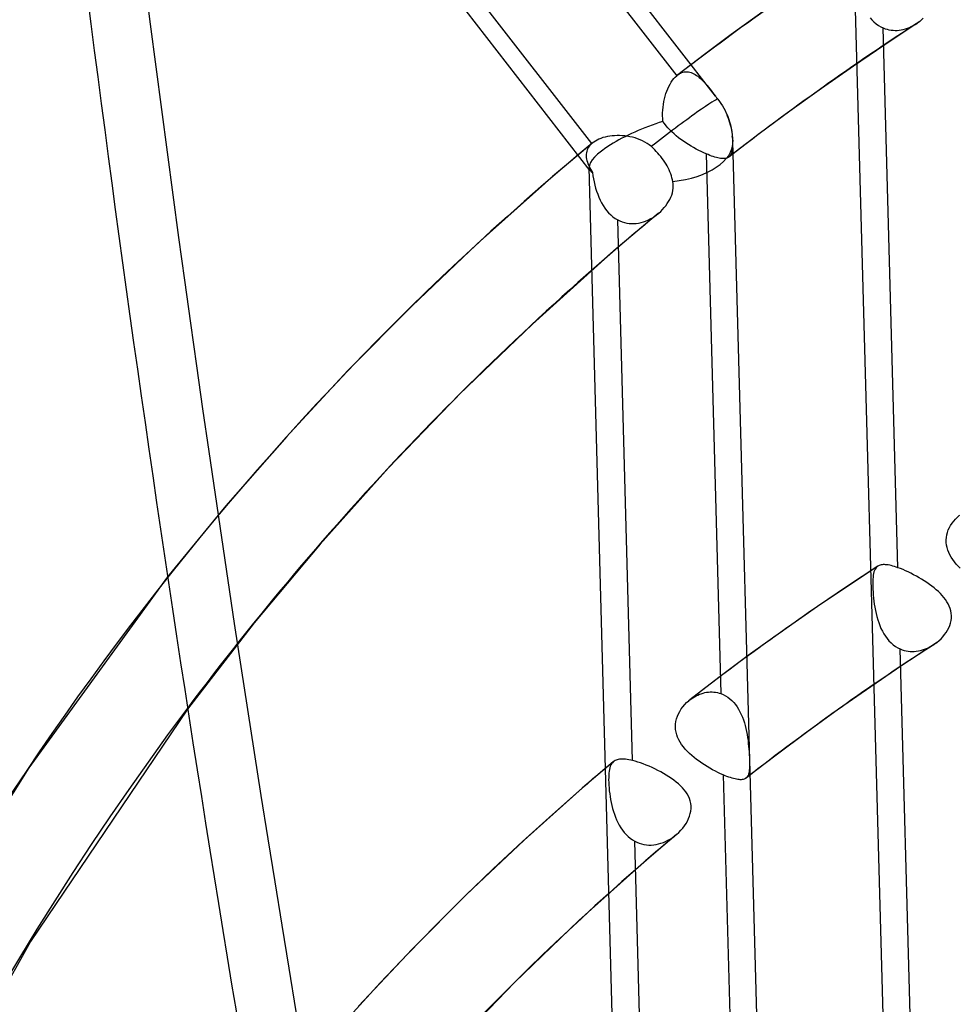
# Model space of a CAD drawing. Header units: millimetres. Extents: x -192 to 186, y -241 to 236.
# Tile 63 of 87: x -40 to -26, y 67 to 83. Entities that reach past the tile are written whole.
import ezdxf

# ---------------------------------------------------------------- set-up
doc = ezdxf.new("R2010")
doc.units = ezdxf.units.MM
doc.layers.add('MAIN-1', color=7, linetype='Continuous')
doc.layers.add('MAIN-2', color=7, linetype='Continuous')

msp = doc.modelspace()

# ---------------------------------------------------------------- linework, layer by layer
at = {"layer": 'MAIN-1'}
for p, q in [((-38.16, 74.227), (-40.355, 71.206)), ((-37.842, 72.135), (-40.327, 68.456)), ((-40.355, 71.206), (-42.311, 68.093)), ((-40.327, 68.456), (-41.944, 65.58))]:
    msp.add_line(p, q, dxfattribs=at)
for centre, major_axis, ratio, start_param, end_param in [((-0.5, -0.433), (106.054, -122.46), 0.75, 0.713724, 3.466968), ((-40.5, -35.074), (-100.489, 116.035), 0.75, -3.141592, -0.857072), ((22.097, 55.601), (34.463, -154.81), 0.352244, -1.919708, -1.568352), ((-40.5, -35.074), (99.835, -115.279), 0.75, 0, 2.284521), ((21.428, 18.557), (60.4, -69.744), 0.75, -3.123233, -2.427868), ((21.428, 18.557), (52.613, -60.752), 0.75, -2.979618, -2.427868)]:
    msp.add_ellipse(centre, major_axis=major_axis, ratio=ratio, start_param=start_param, end_param=end_param, dxfattribs=at)
at = {"layer": 'MAIN-2'}
for p, q in [((-29.489, 81.837), (-36.65, 91.065)), ((-36.454, 90.347), (-30.102, 82.161)), ((-31.47, 80.657), (-38.419, 89.612)), ((-31.444, 81.089), (-37.803, 89.284)), ((-26.488, 54.561), (-27.286, 83.7)), ((-28.695, 83.201), (-29.238, 82.811)), ((-27.042, 83.079), (-27.012, 83.045)), ((-26.229, 83.045), (-26.202, 83.07)), ((-27.012, 83.045), (-26.981, 83.013)), ((-26.981, 83.013), (-26.947, 82.984)), ((-26.947, 82.984), (-26.911, 82.958)), ((-26.911, 82.958), (-26.874, 82.935)), ((-26.874, 82.935), (-26.835, 82.916)), ((-26.601, 74.373), (-26.835, 82.916)), ((-26.835, 82.916), (-26.805, 82.904)), ((-26.311, 82.983), (-26.811, 82.651)), ((-26.452, 82.912), (-26.421, 82.924)), ((-26.421, 82.924), (-26.39, 82.938)), ((-26.39, 82.938), (-26.36, 82.953)), ((-26.36, 82.953), (-26.331, 82.97)), ((-26.331, 82.97), (-26.302, 82.988)), ((-26.302, 82.988), (-26.294, 82.994)), ((-26.294, 82.994), (-26.287, 82.999)), ((-26.287, 82.999), (-26.279, 83.004)), ((-26.279, 83.004), (-26.272, 83.01)), ((-26.272, 83.01), (-26.264, 83.016)), ((-26.264, 83.016), (-26.257, 83.021)), ((-26.257, 83.021), (-26.229, 83.045)), ((-29.238, 82.811), (-29.664, 82.494)), ((-26.805, 82.904), (-26.774, 82.895)), ((-26.774, 82.895), (-26.743, 82.887)), ((-26.743, 82.887), (-26.711, 82.882)), ((-26.711, 82.882), (-26.678, 82.879)), ((-26.678, 82.879), (-26.646, 82.877)), ((-26.646, 82.877), (-26.613, 82.878)), ((-26.613, 82.878), (-26.581, 82.881)), ((-26.581, 82.881), (-26.548, 82.886)), ((-26.548, 82.886), (-26.516, 82.893)), ((-26.516, 82.893), (-26.484, 82.901)), ((-26.484, 82.901), (-26.452, 82.912)), ((-26.811, 82.651), (-27.307, 82.313)), ((-29.664, 82.494), (-30.087, 82.173)), ((-27.307, 82.313), (-27.81, 81.96)), ((-30.147, 82.115), (-30.125, 82.139)), ((-30.125, 82.139), (-30.102, 82.161)), ((-30.102, 82.161), (-30.099, 82.163)), ((-30.099, 82.163), (-30.097, 82.165)), ((-30.097, 82.165), (-30.094, 82.167)), ((-30.094, 82.167), (-30.092, 82.169)), ((-30.092, 82.169), (-30.089, 82.171)), ((-30.089, 82.171), (-30.087, 82.173)), ((-30.087, 82.173), (-30.066, 82.188)), ((-30.066, 82.188), (-30.045, 82.2)), ((-30.045, 82.2), (-30.024, 82.209)), ((-30.024, 82.209), (-30.003, 82.217)), ((-30.003, 82.217), (-29.982, 82.221)), ((-29.982, 82.221), (-29.96, 82.224)), ((-29.96, 82.224), (-29.939, 82.224)), ((-29.939, 82.224), (-29.917, 82.222)), ((-29.917, 82.222), (-29.896, 82.218)), ((-29.896, 82.218), (-29.874, 82.211)), ((-29.874, 82.211), (-29.853, 82.203)), ((-29.853, 82.203), (-29.832, 82.192)), ((-29.832, 82.192), (-29.81, 82.18)), ((-29.81, 82.18), (-29.789, 82.166)), ((-29.789, 82.166), (-29.768, 82.151)), ((-29.768, 82.151), (-29.747, 82.133)), ((-30.242, 81.954), (-30.226, 81.991)), ((-30.226, 81.991), (-30.208, 82.025)), ((-30.208, 82.025), (-30.188, 82.058)), ((-30.188, 82.058), (-30.168, 82.088)), ((-30.168, 82.088), (-30.147, 82.115)), ((-29.747, 82.133), (-29.727, 82.115)), ((-29.727, 82.115), (-29.706, 82.095)), ((-29.706, 82.095), (-29.685, 82.074)), ((-29.685, 82.074), (-29.664, 82.052)), ((-29.664, 82.052), (-29.644, 82.028)), ((-29.644, 82.028), (-29.623, 82.004)), ((-29.623, 82.004), (-29.601, 81.978)), ((-30.295, 81.793), (-30.284, 81.836)), ((-30.284, 81.836), (-30.272, 81.877)), ((-30.272, 81.877), (-30.258, 81.916)), ((-30.258, 81.916), (-30.242, 81.954)), ((-29.601, 81.978), (-29.58, 81.952)), ((-29.58, 81.952), (-29.558, 81.924)), ((-29.558, 81.924), (-29.536, 81.896)), ((-29.536, 81.896), (-29.513, 81.867)), ((-29.513, 81.867), (-29.49, 81.838)), ((-29.49, 81.838), (-29.484, 81.829)), ((-29.484, 81.829), (-29.477, 81.821)), ((-27.81, 81.96), (-28.311, 81.599)), ((-30.318, 81.662), (-30.312, 81.706)), ((-30.312, 81.706), (-30.305, 81.75)), ((-30.305, 81.75), (-30.295, 81.793)), ((-29.477, 81.821), (-29.471, 81.813)), ((-29.471, 81.813), (-29.464, 81.804)), ((-29.464, 81.804), (-29.458, 81.796)), ((-29.458, 81.796), (-29.452, 81.788)), ((-29.452, 81.788), (-29.427, 81.755)), ((-29.427, 81.755), (-29.403, 81.721)), ((-29.403, 81.721), (-29.38, 81.685)), ((-29.38, 81.685), (-29.358, 81.647)), ((-30.325, 81.572), (-30.323, 81.617)), ((-30.325, 81.527), (-30.325, 81.572)), ((-30.323, 81.483), (-30.325, 81.527)), ((-30.323, 81.617), (-30.318, 81.662)), ((-29.358, 81.647), (-29.337, 81.608)), ((-29.337, 81.608), (-29.318, 81.569)), ((-29.318, 81.569), (-29.301, 81.531)), ((-29.301, 81.531), (-29.288, 81.498)), ((-28.311, 81.599), (-28.797, 81.239)), ((-30.32, 81.438), (-30.323, 81.483)), ((-30.296, 81.403), (-30.32, 81.438)), ((-30.27, 81.368), (-30.296, 81.403)), ((-30.242, 81.334), (-30.27, 81.368)), ((-29.288, 81.498), (-29.276, 81.465)), ((-29.276, 81.465), (-29.265, 81.432)), ((-29.265, 81.432), (-29.255, 81.397)), ((-29.255, 81.397), (-29.246, 81.362)), ((-29.246, 81.362), (-29.238, 81.327)), ((-31.162, 81.203), (-31.199, 81.197)), ((-31.124, 81.208), (-31.162, 81.203)), ((-31.085, 81.211), (-31.124, 81.208)), ((-31.046, 81.213), (-31.085, 81.211)), ((-31.006, 81.213), (-31.046, 81.213)), ((-30.966, 81.211), (-31.006, 81.213)), ((-30.925, 81.208), (-30.966, 81.211)), ((-30.884, 81.202), (-30.925, 81.208)), ((-30.843, 81.195), (-30.884, 81.202)), ((-30.212, 81.302), (-30.242, 81.334)), ((-30.179, 81.27), (-30.212, 81.302)), ((-30.145, 81.239), (-30.179, 81.27)), ((-30.11, 81.209), (-30.145, 81.239)), ((-30.073, 81.179), (-30.11, 81.209)), ((-28.797, 81.239), (-29.278, 80.871)), ((-29.238, 81.327), (-29.233, 81.293)), ((-29.233, 81.293), (-29.228, 81.26)), ((-29.228, 81.26), (-29.225, 81.228)), ((-29.225, 81.228), (-29.223, 81.197)), ((-31.439, 81.093), (-31.565, 80.988)), ((-31.481, 81.051), (-31.496, 81.03)), ((-31.464, 81.07), (-31.481, 81.051)), ((-31.444, 81.089), (-31.464, 81.07)), ((-31.443, 81.09), (-31.444, 81.089)), ((-31.442, 81.09), (-31.443, 81.09)), ((-31.441, 81.091), (-31.442, 81.09)), ((-31.44, 81.092), (-31.441, 81.091)), ((-31.439, 81.093), (-31.44, 81.092)), ((-31.438, 81.094), (-31.439, 81.093)), ((-31.415, 81.111), (-31.438, 81.094)), ((-31.39, 81.127), (-31.415, 81.111)), ((-31.363, 81.143), (-31.39, 81.127)), ((-31.333, 81.156), (-31.363, 81.143)), ((-31.302, 81.169), (-31.333, 81.156)), ((-31.269, 81.18), (-31.302, 81.169)), ((-31.235, 81.189), (-31.269, 81.18)), ((-31.199, 81.197), (-31.235, 81.189)), ((-30.803, 81.186), (-30.843, 81.195)), ((-30.762, 81.175), (-30.803, 81.186)), ((-30.722, 81.162), (-30.762, 81.175)), ((-30.683, 81.147), (-30.722, 81.162)), ((-30.645, 81.13), (-30.683, 81.147)), ((-30.608, 81.11), (-30.645, 81.13)), ((-30.572, 81.089), (-30.608, 81.11)), ((-30.537, 81.065), (-30.572, 81.089)), ((-30.504, 81.038), (-30.537, 81.065)), ((-30.035, 81.151), (-30.073, 81.179)), ((-29.996, 81.123), (-30.035, 81.151)), ((-29.957, 81.097), (-29.996, 81.123)), ((-29.916, 81.071), (-29.957, 81.097)), ((-29.876, 81.046), (-29.916, 81.071)), ((-29.835, 81.022), (-29.876, 81.046)), ((-29.223, 81.046), (-29.224, 81.021)), ((-29.223, 81.197), (-29.222, 81.163)), ((-29.222, 81.072), (-29.223, 81.046)), ((-29.222, 81.163), (-29.222, 81.131)), ((-29.222, 81.131), (-29.222, 81.101)), ((-29.222, 81.101), (-29.222, 81.072)), ((-28.413, 51.979), (-29.212, 81.118)), ((-31.565, 80.988), (-31.691, 80.883)), ((-31.534, 80.917), (-31.535, 80.892)), ((-31.535, 80.892), (-31.533, 80.868)), ((-31.531, 80.941), (-31.534, 80.917)), ((-31.526, 80.964), (-31.531, 80.941)), ((-31.518, 80.987), (-31.526, 80.964)), ((-31.508, 81.009), (-31.518, 80.987)), ((-31.496, 81.03), (-31.508, 81.009)), ((-30.477, 81.013), (-30.504, 81.038)), ((-30.45, 80.988), (-30.477, 81.013)), ((-30.425, 80.963), (-30.45, 80.988)), ((-30.401, 80.937), (-30.425, 80.963)), ((-30.378, 80.91), (-30.401, 80.937)), ((-30.354, 80.881), (-30.378, 80.91)), ((-29.794, 81), (-29.835, 81.022)), ((-29.754, 80.979), (-29.794, 81)), ((-29.714, 80.959), (-29.754, 80.979)), ((-29.674, 80.94), (-29.714, 80.959)), ((-29.636, 80.923), (-29.674, 80.94)), ((-29.636, 80.923), (-29.402, 72.38)), ((-29.607, 80.911), (-29.636, 80.923)), ((-29.578, 80.9), (-29.607, 80.911)), ((-29.55, 80.889), (-29.578, 80.9)), ((-29.523, 80.88), (-29.55, 80.889)), ((-29.254, 80.899), (-29.261, 80.888)), ((-29.247, 80.911), (-29.254, 80.899)), ((-29.241, 80.925), (-29.247, 80.911)), ((-29.236, 80.941), (-29.241, 80.925)), ((-29.232, 80.959), (-29.236, 80.941)), ((-29.229, 80.978), (-29.232, 80.959)), ((-29.226, 80.999), (-29.229, 80.978)), ((-29.224, 81.021), (-29.226, 80.999)), ((-31.816, 80.777), (-31.941, 80.67)), ((-31.691, 80.883), (-31.816, 80.777)), ((-31.533, 80.868), (-31.53, 80.842)), ((-31.53, 80.842), (-31.524, 80.816)), ((-31.524, 80.816), (-31.516, 80.79)), ((-31.516, 80.79), (-31.507, 80.764)), ((-31.507, 80.764), (-31.495, 80.737)), ((-31.495, 80.737), (-31.482, 80.71)), ((-30.332, 80.852), (-30.354, 80.881)), ((-30.31, 80.822), (-30.332, 80.852)), ((-30.29, 80.791), (-30.31, 80.822)), ((-30.271, 80.761), (-30.29, 80.791)), ((-30.255, 80.732), (-30.271, 80.761)), ((-29.498, 80.872), (-29.523, 80.88)), ((-29.473, 80.865), (-29.498, 80.872)), ((-29.45, 80.859), (-29.473, 80.865)), ((-29.428, 80.855), (-29.45, 80.859)), ((-29.407, 80.851), (-29.428, 80.855)), ((-29.387, 80.849), (-29.407, 80.851)), ((-29.369, 80.848), (-29.387, 80.849)), ((-29.352, 80.848), (-29.369, 80.848)), ((-29.336, 80.849), (-29.352, 80.848)), ((-29.322, 80.852), (-29.336, 80.849)), ((-29.309, 80.855), (-29.322, 80.852)), ((-29.297, 80.86), (-29.309, 80.855)), ((-29.286, 80.866), (-29.297, 80.86)), ((-29.276, 80.873), (-29.286, 80.866)), ((-29.275, 80.874), (-29.276, 80.873)), ((-29.274, 80.874), (-29.275, 80.874)), ((-29.273, 80.875), (-29.274, 80.874)), ((-29.272, 80.876), (-29.273, 80.875)), ((-29.271, 80.877), (-29.272, 80.876)), ((-29.27, 80.878), (-29.271, 80.877)), ((-29.261, 80.888), (-29.27, 80.878)), ((-31.941, 80.67), (-32.066, 80.563)), ((-30.69, 51.572), (-31.489, 80.71)), ((-31.482, 80.71), (-31.468, 80.683)), ((-31.468, 80.683), (-31.452, 80.655)), ((-31.452, 80.655), (-31.435, 80.627)), ((-31.435, 80.627), (-31.428, 80.578)), ((-31.428, 80.578), (-31.419, 80.528)), ((-30.239, 80.702), (-30.255, 80.732)), ((-30.224, 80.672), (-30.239, 80.702)), ((-30.211, 80.641), (-30.224, 80.672)), ((-30.198, 80.609), (-30.211, 80.641)), ((-30.187, 80.578), (-30.198, 80.609)), ((-30.178, 80.546), (-30.187, 80.578)), ((-32.19, 80.457), (-33.258, 79.502)), ((-32.066, 80.563), (-32.19, 80.456)), ((-31.419, 80.528), (-31.409, 80.479)), ((-31.409, 80.479), (-31.398, 80.429)), ((-31.398, 80.429), (-31.385, 80.38)), ((-30.17, 80.515), (-30.178, 80.546)), ((-30.163, 80.486), (-30.17, 80.515)), ((-30.158, 80.451), (-30.163, 80.486)), ((-30.157, 80.415), (-30.158, 80.451)), ((-31.385, 80.38), (-31.37, 80.331)), ((-31.37, 80.331), (-31.353, 80.283)), ((-31.353, 80.283), (-31.335, 80.237)), ((-30.195, 80.237), (-30.182, 80.272)), ((-30.182, 80.272), (-30.171, 80.307)), ((-30.171, 80.307), (-30.163, 80.343)), ((-30.163, 80.343), (-30.158, 80.379)), ((-30.158, 80.379), (-30.157, 80.415)), ((-31.335, 80.237), (-31.314, 80.191)), ((-31.314, 80.191), (-31.292, 80.147)), ((-31.292, 80.147), (-31.267, 80.105)), ((-30.274, 80.103), (-30.251, 80.136)), ((-30.251, 80.136), (-30.23, 80.169)), ((-30.23, 80.169), (-30.211, 80.203)), ((-30.211, 80.203), (-30.195, 80.237)), ((-31.267, 80.105), (-31.24, 80.064)), ((-31.24, 80.064), (-31.211, 80.026)), ((-31.211, 80.026), (-31.18, 79.99)), ((-31.18, 79.99), (-31.147, 79.958)), ((-31.147, 79.958), (-31.112, 79.928)), ((-30.394, 79.979), (-30.528, 79.867)), ((-30.455, 79.933), (-30.423, 79.956)), ((-30.423, 79.956), (-30.392, 79.98)), ((-30.392, 79.98), (-30.391, 79.981)), ((-30.391, 79.981), (-30.39, 79.982)), ((-30.39, 79.982), (-30.388, 79.983)), ((-30.388, 79.983), (-30.387, 79.984)), ((-30.387, 79.984), (-30.386, 79.985)), ((-30.386, 79.985), (-30.385, 79.986)), ((-30.385, 79.986), (-30.355, 80.013)), ((-30.355, 80.013), (-30.326, 80.042)), ((-30.326, 80.042), (-30.299, 80.072)), ((-30.299, 80.072), (-30.274, 80.103)), ((-31.112, 79.928), (-31.075, 79.901)), ((-31.075, 79.901), (-31.036, 79.878)), ((-30.801, 71.319), (-31.036, 79.878)), ((-31.036, 79.878), (-31.001, 79.862)), ((-31.001, 79.862), (-30.966, 79.848)), ((-30.966, 79.848), (-30.93, 79.837)), ((-30.93, 79.837), (-30.894, 79.828)), ((-30.894, 79.828), (-30.856, 79.823)), ((-30.856, 79.823), (-30.818, 79.82)), ((-30.818, 79.82), (-30.78, 79.821)), ((-30.78, 79.821), (-30.742, 79.823)), ((-30.742, 79.823), (-30.705, 79.829)), ((-30.705, 79.829), (-30.667, 79.837)), ((-30.667, 79.837), (-30.63, 79.848)), ((-30.528, 79.867), (-30.661, 79.756)), ((-30.63, 79.848), (-30.594, 79.86)), ((-30.594, 79.86), (-30.558, 79.876)), ((-30.558, 79.876), (-30.523, 79.893)), ((-30.523, 79.893), (-30.488, 79.912)), ((-30.488, 79.912), (-30.455, 79.933)), ((-30.795, 79.643), (-30.927, 79.531)), ((-30.661, 79.756), (-30.795, 79.643)), ((-33.258, 79.502), (-34.296, 78.514)), ((-30.927, 79.531), (-31.059, 79.418)), ((-31.059, 79.418), (-31.191, 79.304)), ((-31.192, 79.303), (-32.387, 78.23)), ((-34.296, 78.514), (-35.305, 77.494)), ((-32.387, 78.23), (-33.544, 77.113)), ((-35.305, 77.494), (-36.285, 76.441)), ((-33.544, 77.113), (-34.662, 75.954)), ((-36.285, 76.441), (-37.237, 75.351)), ((-34.662, 75.954), (-35.745, 74.748)), ((-37.237, 75.351), (-38.16, 74.227)), ((-25.719, 75.11), (-25.691, 75.141)), ((-25.691, 75.141), (-25.662, 75.17)), ((-25.662, 75.17), (-25.63, 75.197)), ((-25.63, 75.197), (-25.62, 75.204)), ((-25.818, 74.932), (-25.804, 74.97)), ((-25.804, 74.97), (-25.787, 75.008)), ((-25.787, 75.008), (-25.767, 75.043)), ((-25.767, 75.043), (-25.744, 75.078)), ((-25.744, 75.078), (-25.719, 75.11)), ((-25.837, 74.813), (-25.834, 74.853)), ((-25.836, 74.772), (-25.837, 74.813)), ((-25.834, 74.853), (-25.828, 74.893)), ((-25.828, 74.893), (-25.818, 74.932)), ((-35.745, 74.748), (-36.789, 73.498)), ((-25.832, 74.732), (-25.836, 74.772)), ((-25.823, 74.692), (-25.832, 74.732)), ((-25.811, 74.653), (-25.823, 74.692)), ((-25.796, 74.614), (-25.811, 74.653)), ((-25.778, 74.576), (-25.796, 74.614)), ((-25.757, 74.538), (-25.778, 74.576)), ((-25.733, 74.502), (-25.757, 74.538)), ((-25.707, 74.466), (-25.733, 74.502)), ((-26.92, 74.398), (-27.4, 74.082)), ((-26.964, 74.348), (-26.973, 74.328)), ((-26.953, 74.366), (-26.964, 74.348)), ((-26.941, 74.381), (-26.953, 74.366)), ((-26.938, 74.384), (-26.941, 74.381)), ((-26.935, 74.386), (-26.938, 74.384)), ((-26.932, 74.389), (-26.935, 74.386)), ((-26.929, 74.392), (-26.932, 74.389)), ((-26.925, 74.394), (-26.929, 74.392)), ((-26.922, 74.397), (-26.925, 74.394)), ((-26.91, 74.404), (-26.922, 74.397)), ((-26.897, 74.41), (-26.91, 74.404)), ((-26.883, 74.415), (-26.897, 74.41)), ((-26.868, 74.418), (-26.883, 74.415)), ((-26.852, 74.421), (-26.868, 74.418)), ((-26.835, 74.422), (-26.852, 74.421)), ((-26.816, 74.422), (-26.835, 74.422)), ((-26.797, 74.421), (-26.816, 74.422)), ((-26.776, 74.419), (-26.797, 74.421)), ((-26.754, 74.416), (-26.776, 74.419)), ((-26.731, 74.411), (-26.754, 74.416)), ((-26.707, 74.406), (-26.731, 74.411)), ((-26.682, 74.399), (-26.707, 74.406)), ((-26.656, 74.392), (-26.682, 74.399)), ((-26.628, 74.383), (-26.656, 74.392)), ((-26.601, 74.373), (-26.628, 74.383)), ((-26.562, 74.359), (-26.601, 74.373)), ((-26.521, 74.342), (-26.562, 74.359)), ((-26.48, 74.324), (-26.521, 74.342)), ((-25.678, 74.431), (-25.707, 74.466)), ((-25.648, 74.396), (-25.678, 74.431)), ((-25.616, 74.363), (-25.648, 74.396)), ((-26.997, 74.19), (-26.999, 74.154)), ((-26.995, 74.223), (-26.997, 74.19)), ((-26.991, 74.253), (-26.995, 74.223)), ((-26.987, 74.281), (-26.991, 74.253)), ((-26.981, 74.306), (-26.987, 74.281)), ((-26.973, 74.328), (-26.981, 74.306)), ((-26.438, 74.305), (-26.48, 74.324)), ((-26.395, 74.284), (-26.438, 74.305)), ((-26.353, 74.262), (-26.395, 74.284)), ((-26.31, 74.239), (-26.353, 74.262)), ((-26.268, 74.215), (-26.31, 74.239)), ((-26.226, 74.189), (-26.268, 74.215)), ((-26.184, 74.163), (-26.226, 74.189)), ((-27.4, 74.082), (-27.876, 73.76)), ((-26.999, 74.154), (-26.999, 74.116)), ((-26.999, 74.116), (-26.998, 74.075)), ((-26.998, 74.075), (-26.997, 74.032)), ((-26.997, 74.032), (-26.995, 73.987)), ((-26.143, 74.137), (-26.184, 74.163)), ((-26.104, 74.109), (-26.143, 74.137)), ((-26.066, 74.081), (-26.104, 74.109)), ((-26.03, 74.053), (-26.066, 74.081)), ((-25.995, 74.023), (-26.03, 74.053)), ((-26.995, 73.987), (-26.991, 73.941)), ((-26.991, 73.941), (-26.987, 73.893)), ((-26.987, 73.893), (-26.982, 73.844)), ((-25.962, 73.994), (-25.995, 74.023)), ((-25.93, 73.964), (-25.962, 73.994)), ((-25.901, 73.933), (-25.93, 73.964)), ((-25.873, 73.901), (-25.901, 73.933)), ((-25.848, 73.868), (-25.873, 73.901)), ((-27.876, 73.76), (-28.425, 73.375)), ((-26.982, 73.844), (-26.975, 73.795)), ((-26.975, 73.795), (-26.967, 73.746)), ((-26.967, 73.746), (-26.958, 73.696)), ((-25.825, 73.835), (-25.848, 73.868)), ((-25.805, 73.8), (-25.825, 73.835)), ((-25.788, 73.764), (-25.805, 73.8)), ((-25.774, 73.728), (-25.788, 73.764)), ((-25.763, 73.691), (-25.774, 73.728)), ((-26.958, 73.696), (-26.948, 73.647)), ((-26.948, 73.647), (-26.936, 73.598)), ((-26.936, 73.598), (-26.922, 73.55)), ((-25.757, 73.652), (-25.763, 73.691)), ((-25.76, 73.535), (-25.755, 73.574)), ((-25.754, 73.613), (-25.757, 73.652)), ((-25.755, 73.574), (-25.754, 73.613)), ((-36.789, 73.498), (-37.842, 72.135)), ((-26.922, 73.55), (-26.906, 73.503)), ((-26.906, 73.503), (-26.889, 73.457)), ((-26.889, 73.457), (-26.87, 73.412)), ((-26.87, 73.412), (-26.848, 73.368)), ((-25.816, 73.384), (-25.797, 73.421)), ((-25.797, 73.421), (-25.781, 73.459)), ((-25.781, 73.459), (-25.769, 73.497)), ((-25.769, 73.497), (-25.76, 73.535)), ((-28.425, 73.375), (-28.97, 72.981)), ((-26.848, 73.368), (-26.825, 73.327)), ((-26.825, 73.327), (-26.8, 73.287)), ((-26.8, 73.287), (-26.772, 73.25)), ((-25.919, 73.249), (-25.889, 73.281)), ((-25.889, 73.281), (-25.862, 73.314)), ((-25.862, 73.314), (-25.838, 73.349)), ((-25.838, 73.349), (-25.816, 73.384)), ((-26.772, 73.25), (-26.743, 73.215)), ((-26.743, 73.215), (-26.711, 73.183)), ((-26.711, 73.183), (-26.677, 73.154)), ((-26.677, 73.154), (-26.642, 73.128)), ((-26.642, 73.128), (-26.604, 73.106)), ((-26.604, 73.106), (-26.565, 73.087)), ((-26.04, 73.151), (-26.539, 72.824)), ((-26.15, 73.093), (-26.119, 73.107)), ((-26.119, 73.107), (-26.089, 73.122)), ((-26.089, 73.122), (-26.059, 73.139)), ((-26.059, 73.139), (-26.031, 73.157)), ((-26.031, 73.157), (-26.023, 73.163)), ((-26.023, 73.163), (-26.015, 73.168)), ((-26.015, 73.168), (-26.007, 73.174)), ((-26.007, 73.174), (-25.999, 73.179)), ((-25.999, 73.179), (-25.992, 73.185)), ((-25.992, 73.185), (-25.984, 73.191)), ((-25.984, 73.191), (-25.951, 73.219)), ((-25.951, 73.219), (-25.919, 73.249)), ((-28.97, 72.981), (-29.435, 72.635)), ((-26.331, 64.543), (-26.565, 73.087)), ((-26.565, 73.087), (-26.535, 73.075)), ((-26.535, 73.075), (-26.504, 73.065)), ((-26.504, 73.065), (-26.473, 73.057)), ((-26.473, 73.057), (-26.441, 73.052)), ((-26.441, 73.052), (-26.408, 73.048)), ((-26.408, 73.048), (-26.376, 73.047)), ((-26.376, 73.047), (-26.343, 73.048)), ((-26.343, 73.048), (-26.311, 73.051)), ((-26.311, 73.051), (-26.278, 73.055)), ((-26.278, 73.055), (-26.246, 73.062)), ((-26.246, 73.062), (-26.213, 73.071)), ((-26.213, 73.071), (-26.182, 73.081)), ((-26.182, 73.081), (-26.15, 73.093)), ((-26.539, 72.824), (-27.032, 72.489)), ((-29.435, 72.635), (-29.894, 72.282)), ((-27.032, 72.489), (-27.541, 72.133)), ((-29.848, 72.315), (-29.823, 72.33)), ((-29.823, 72.33), (-29.796, 72.345)), ((-29.796, 72.345), (-29.769, 72.358)), ((-29.769, 72.358), (-29.742, 72.369)), ((-29.742, 72.369), (-29.714, 72.379)), ((-29.714, 72.379), (-29.686, 72.388)), ((-29.686, 72.388), (-29.658, 72.395)), ((-29.658, 72.395), (-29.629, 72.401)), ((-29.629, 72.401), (-29.6, 72.404)), ((-29.6, 72.404), (-29.572, 72.406)), ((-29.572, 72.406), (-29.543, 72.406)), ((-29.543, 72.406), (-29.514, 72.405)), ((-29.514, 72.405), (-29.486, 72.401)), ((-29.486, 72.401), (-29.457, 72.396)), ((-29.457, 72.396), (-29.43, 72.389)), ((-29.43, 72.389), (-29.402, 72.38)), ((-29.402, 72.38), (-29.365, 72.365)), ((-29.365, 72.365), (-29.328, 72.346)), ((-29.328, 72.346), (-29.294, 72.324)), ((-29.294, 72.324), (-29.26, 72.298)), ((-30.031, 72.137), (-30.005, 72.172)), ((-30.005, 72.172), (-29.976, 72.206)), ((-29.976, 72.206), (-29.946, 72.237)), ((-29.946, 72.237), (-29.913, 72.267)), ((-29.913, 72.267), (-29.91, 72.269)), ((-29.91, 72.269), (-29.908, 72.271)), ((-29.908, 72.271), (-29.905, 72.273)), ((-29.905, 72.273), (-29.902, 72.275)), ((-29.902, 72.275), (-29.9, 72.277)), ((-29.9, 72.277), (-29.897, 72.28)), ((-29.897, 72.28), (-29.873, 72.298)), ((-29.873, 72.298), (-29.848, 72.315)), ((-29.26, 72.298), (-29.229, 72.27)), ((-29.229, 72.27), (-29.199, 72.239)), ((-29.199, 72.239), (-29.172, 72.206)), ((-29.172, 72.206), (-29.146, 72.17)), ((-29.146, 72.17), (-29.123, 72.132)), ((-30.105, 71.98), (-30.091, 72.021)), ((-30.091, 72.021), (-30.074, 72.061)), ((-30.074, 72.061), (-30.054, 72.099)), ((-30.054, 72.099), (-30.031, 72.137)), ((-29.123, 72.132), (-29.101, 72.092)), ((-29.101, 72.092), (-29.081, 72.051)), ((-29.081, 72.051), (-29.063, 72.008)), ((-29.063, 72.008), (-29.046, 71.964)), ((-27.541, 72.133), (-28.046, 71.767)), ((-30.122, 71.855), (-30.12, 71.897)), ((-30.119, 71.812), (-30.122, 71.855)), ((-30.12, 71.897), (-30.114, 71.939)), ((-30.114, 71.939), (-30.105, 71.98)), ((-29.046, 71.964), (-29.032, 71.919)), ((-29.032, 71.919), (-29.019, 71.873)), ((-29.019, 71.873), (-29.007, 71.827)), ((-30.113, 71.771), (-30.119, 71.812)), ((-30.102, 71.73), (-30.113, 71.771)), ((-30.088, 71.69), (-30.102, 71.73)), ((-29.007, 71.827), (-28.997, 71.78)), ((-28.997, 71.78), (-28.988, 71.732)), ((-28.988, 71.732), (-28.981, 71.685)), ((-28.046, 71.767), (-28.529, 71.407)), ((-30.07, 71.65), (-30.088, 71.69)), ((-30.049, 71.611), (-30.07, 71.65)), ((-30.024, 71.574), (-30.049, 71.611)), ((-29.997, 71.537), (-30.024, 71.574)), ((-29.967, 71.502), (-29.997, 71.537)), ((-28.981, 71.685), (-28.974, 71.638)), ((-28.974, 71.638), (-28.969, 71.591)), ((-28.969, 71.591), (-28.964, 71.545)), ((-28.964, 71.545), (-28.961, 71.5)), ((-29.935, 71.467), (-29.967, 71.502)), ((-29.9, 71.434), (-29.935, 71.467)), ((-29.864, 71.401), (-29.9, 71.434)), ((-29.826, 71.369), (-29.864, 71.401)), ((-28.529, 71.407), (-29.006, 71.04)), ((-28.961, 71.5), (-28.958, 71.456)), ((-28.958, 71.456), (-28.955, 71.413)), ((-28.955, 71.413), (-28.953, 71.372)), ((-31.187, 71.233), (-31.269, 71.164)), ((-31.105, 71.303), (-31.187, 71.233)), ((-31.154, 71.23), (-31.161, 71.206)), ((-31.144, 71.251), (-31.154, 71.23)), ((-31.134, 71.27), (-31.144, 71.251)), ((-31.121, 71.286), (-31.134, 71.27)), ((-31.107, 71.301), (-31.121, 71.286)), ((-31.106, 71.301), (-31.107, 71.301)), ((-31.107, 71.301), (-31.107, 71.301)), ((-31.107, 71.301), (-31.107, 71.301)), ((-31.105, 71.302), (-31.106, 71.302)), ((-31.106, 71.302), (-31.106, 71.302)), ((-31.106, 71.302), (-31.106, 71.301)), ((-31.092, 71.312), (-31.105, 71.302)), ((-31.078, 71.321), (-31.092, 71.312)), ((-31.062, 71.328), (-31.078, 71.321)), ((-31.045, 71.333), (-31.062, 71.328)), ((-31.027, 71.338), (-31.045, 71.333)), ((-31.007, 71.341), (-31.027, 71.338)), ((-30.986, 71.343), (-31.007, 71.341)), ((-30.964, 71.343), (-30.986, 71.343)), ((-30.94, 71.342), (-30.964, 71.343)), ((-30.915, 71.34), (-30.94, 71.342)), ((-30.888, 71.337), (-30.915, 71.34)), ((-30.86, 71.332), (-30.888, 71.337)), ((-30.831, 71.326), (-30.86, 71.332)), ((-30.801, 71.319), (-30.831, 71.326)), ((-30.76, 71.309), (-30.801, 71.319)), ((-30.718, 71.296), (-30.76, 71.309)), ((-30.675, 71.282), (-30.718, 71.296)), ((-30.631, 71.266), (-30.675, 71.282)), ((-30.585, 71.248), (-30.631, 71.266)), ((-30.539, 71.229), (-30.585, 71.248)), ((-30.493, 71.209), (-30.539, 71.229)), ((-29.787, 71.339), (-29.826, 71.369)), ((-29.747, 71.309), (-29.787, 71.339)), ((-29.705, 71.28), (-29.747, 71.309)), ((-29.663, 71.252), (-29.705, 71.28)), ((-29.62, 71.226), (-29.663, 71.252)), ((-29.577, 71.2), (-29.62, 71.226)), ((-28.953, 71.372), (-28.952, 71.332)), ((-28.952, 71.227), (-28.953, 71.198)), ((-28.952, 71.332), (-28.952, 71.295)), ((-28.952, 71.295), (-28.951, 71.26)), ((-28.951, 71.26), (-28.952, 71.227)), ((-31.351, 71.094), (-31.433, 71.024)), ((-31.269, 71.164), (-31.351, 71.094)), ((-31.178, 71.087), (-31.179, 71.051)), ((-31.176, 71.121), (-31.178, 71.087)), ((-31.172, 71.152), (-31.176, 71.121)), ((-31.168, 71.18), (-31.172, 71.152)), ((-31.161, 71.206), (-31.168, 71.18)), ((-30.447, 71.187), (-30.493, 71.209)), ((-30.401, 71.165), (-30.447, 71.187)), ((-30.356, 71.141), (-30.401, 71.165)), ((-30.311, 71.116), (-30.356, 71.141)), ((-30.268, 71.09), (-30.311, 71.116)), ((-30.226, 71.064), (-30.268, 71.09)), ((-29.534, 71.176), (-29.577, 71.2)), ((-29.491, 71.153), (-29.534, 71.176)), ((-29.449, 71.132), (-29.491, 71.153)), ((-29.407, 71.112), (-29.449, 71.132)), ((-29.367, 71.094), (-29.407, 71.112)), ((-29.367, 71.094), (-29.133, 62.55)), ((-29.337, 71.081), (-29.367, 71.094)), ((-29.308, 71.07), (-29.337, 71.081)), ((-29.28, 71.059), (-29.308, 71.07)), ((-28.981, 71.071), (-28.989, 71.057)), ((-28.973, 71.086), (-28.981, 71.071)), ((-28.967, 71.104), (-28.973, 71.086)), ((-28.962, 71.123), (-28.967, 71.104)), ((-28.958, 71.146), (-28.962, 71.123)), ((-28.955, 71.17), (-28.958, 71.146)), ((-28.953, 71.198), (-28.955, 71.17)), ((-31.515, 70.954), (-31.596, 70.884)), ((-31.433, 71.024), (-31.515, 70.954)), ((-31.179, 71.051), (-31.18, 71.013)), ((-31.18, 71.013), (-31.178, 70.973)), ((-31.178, 70.973), (-31.176, 70.93)), ((-31.176, 70.93), (-31.173, 70.887)), ((-30.185, 71.037), (-30.226, 71.064)), ((-30.146, 71.009), (-30.185, 71.037)), ((-30.109, 70.98), (-30.146, 71.009)), ((-30.075, 70.951), (-30.109, 70.98)), ((-30.042, 70.921), (-30.075, 70.951)), ((-30.012, 70.891), (-30.042, 70.921)), ((-29.253, 71.05), (-29.28, 71.059)), ((-29.227, 71.042), (-29.253, 71.05)), ((-29.203, 71.035), (-29.227, 71.042)), ((-29.179, 71.029), (-29.203, 71.035)), ((-29.157, 71.024), (-29.179, 71.029)), ((-29.136, 71.02), (-29.157, 71.024)), ((-29.116, 71.018), (-29.136, 71.02)), ((-29.098, 71.017), (-29.116, 71.018)), ((-29.081, 71.017), (-29.098, 71.017)), ((-29.065, 71.018), (-29.081, 71.017)), ((-29.051, 71.02), (-29.065, 71.018)), ((-29.037, 71.024), (-29.051, 71.02)), ((-29.025, 71.029), (-29.037, 71.024)), ((-29.014, 71.035), (-29.025, 71.029)), ((-29.005, 71.042), (-29.014, 71.035)), ((-29.004, 71.042), (-29.005, 71.042)), ((-29.003, 71.043), (-29.004, 71.042)), ((-29.002, 71.044), (-29.003, 71.043)), ((-29.001, 71.044), (-29.002, 71.044)), ((-29, 71.046), (-29.001, 71.045)), ((-29.001, 71.045), (-29.001, 71.044)), ((-28.989, 71.057), (-29, 71.046)), ((-31.596, 70.884), (-32.518, 70.061)), ((-31.173, 70.887), (-31.169, 70.842)), ((-31.169, 70.842), (-31.163, 70.796)), ((-31.163, 70.796), (-31.157, 70.75)), ((-29.984, 70.859), (-30.012, 70.891)), ((-29.959, 70.826), (-29.984, 70.859)), ((-29.936, 70.791), (-29.959, 70.826)), ((-29.916, 70.756), (-29.936, 70.791)), ((-31.157, 70.75), (-31.149, 70.703)), ((-31.149, 70.703), (-31.14, 70.656)), ((-31.14, 70.656), (-31.129, 70.609)), ((-31.129, 70.609), (-31.117, 70.562)), ((-29.9, 70.719), (-29.916, 70.756)), ((-29.888, 70.681), (-29.9, 70.719)), ((-29.88, 70.642), (-29.888, 70.681)), ((-29.876, 70.603), (-29.88, 70.642)), ((-29.876, 70.562), (-29.876, 70.603)), ((-31.117, 70.562), (-31.103, 70.516)), ((-31.103, 70.516), (-31.088, 70.47)), ((-31.088, 70.47), (-31.072, 70.425)), ((-29.9, 70.441), (-29.888, 70.481)), ((-29.888, 70.481), (-29.88, 70.521)), ((-29.88, 70.521), (-29.876, 70.562)), ((-31.072, 70.425), (-31.053, 70.381)), ((-31.053, 70.381), (-31.033, 70.339)), ((-31.033, 70.339), (-31.011, 70.298)), ((-31.011, 70.298), (-30.987, 70.258)), ((-29.98, 70.287), (-29.955, 70.324)), ((-29.955, 70.324), (-29.934, 70.362)), ((-29.934, 70.362), (-29.915, 70.401)), ((-29.915, 70.401), (-29.9, 70.441)), ((-30.987, 70.258), (-30.961, 70.22)), ((-30.961, 70.22), (-30.933, 70.184)), ((-30.933, 70.184), (-30.904, 70.151)), ((-30.904, 70.151), (-30.872, 70.12)), ((-30.11, 70.146), (-30.192, 70.078)), ((-30.14, 70.122), (-30.109, 70.148)), ((-30.109, 70.148), (-30.108, 70.148)), ((-30.108, 70.148), (-30.107, 70.149)), ((-30.107, 70.149), (-30.107, 70.15)), ((-30.107, 70.15), (-30.106, 70.15)), ((-30.106, 70.15), (-30.105, 70.151)), ((-30.105, 70.151), (-30.104, 70.152)), ((-30.104, 70.152), (-30.07, 70.183)), ((-30.07, 70.183), (-30.037, 70.216)), ((-30.037, 70.216), (-30.007, 70.251)), ((-30.007, 70.251), (-29.98, 70.287)), ((-32.518, 70.061), (-33.417, 69.21)), ((-30.872, 70.12), (-30.839, 70.092)), ((-30.839, 70.092), (-30.803, 70.066)), ((-30.803, 70.066), (-30.766, 70.044)), ((-30.532, 61.481), (-30.766, 70.044)), ((-30.766, 70.044), (-30.731, 70.027)), ((-30.731, 70.027), (-30.695, 70.012)), ((-30.695, 70.012), (-30.659, 70)), ((-30.659, 70), (-30.621, 69.992)), ((-30.621, 69.992), (-30.583, 69.986)), ((-30.583, 69.986), (-30.544, 69.983)), ((-30.544, 69.983), (-30.505, 69.983)), ((-30.505, 69.983), (-30.466, 69.986)), ((-30.466, 69.986), (-30.428, 69.992)), ((-30.428, 69.992), (-30.39, 70)), ((-30.39, 70), (-30.352, 70.011)), ((-30.273, 70.009), (-30.355, 69.94)), ((-30.352, 70.011), (-30.314, 70.024)), ((-30.314, 70.024), (-30.278, 70.04)), ((-30.278, 70.04), (-30.242, 70.058)), ((-30.192, 70.078), (-30.273, 70.009)), ((-30.242, 70.058), (-30.207, 70.077)), ((-30.207, 70.077), (-30.173, 70.099)), ((-30.173, 70.099), (-30.14, 70.122)), ((-30.436, 69.87), (-30.517, 69.801)), ((-30.355, 69.94), (-30.436, 69.87)), ((-30.598, 69.731), (-31.649, 68.787)), ((-30.517, 69.801), (-30.597, 69.731)), ((-33.417, 69.21), (-34.29, 68.334)), ((-31.649, 68.787), (-32.668, 67.808)), ((-34.29, 68.334), (-35.14, 67.43)), ((-32.668, 67.808), (-33.653, 66.792))]:
    msp.add_line(p, q, dxfattribs=at)
msp.add_arc((-30.355, 81.086), 1.144, 1.5662, 22.9132, dxfattribs=at)
for centre, major_axis, ratio, start_param, end_param in [((3.828, 3.315), (-110.317, 127.383), 0.75, -1.616769, -0.097375), ((3.828, 3.315), (109.319, -126.231), 0.75, 1.524472, 3.04457), ((0, 0), (-105.399, 121.705), 0.75, -2.427868, 0.713724), ((21.428, 18.557), (-84.76, 97.872), 0.75, -1.607127, -0.107017), ((21.428, 18.557), (83.761, -96.719), 0.75, 1.534887, 3.034154), ((21.428, 18.557), (-76.973, 88.88), 0.75, -1.60355, -0.110594), ((21.428, 18.557), (75.974, -87.727), 0.75, 1.538555, 3.030487), ((-17.043, -54.674), (-42.217, 189.643), 0.352244, -0.877768, -0.24945), ((-17.957, -54.878), (42.217, -189.643), 0.352244, 2.263824, 2.892143), ((23.01, 55.804), (-34.463, 154.81), 0.352244, 1.007187, 1.573241), ((21.428, 18.557), (-69.185, 79.888), 0.75, -1.599167, -0.114977), ((21.428, 18.557), (68.187, -78.736), 0.75, 1.543061, 3.025981), ((21.428, 18.557), (-61.398, 70.897), 0.75, -1.59367, -0.120474), ((21.428, 18.557), (60.4, -69.744), 0.75, 1.54873, 3.020312), ((21.428, 18.557), (-53.611, 61.905), 0.75, -1.586575, -0.127569), ((21.428, 18.557), (-61.398, 70.897), 0.75, -0.022874, 0.713724), ((21.428, 18.557), (-53.611, 61.905), 0.75, -0.09961, -0.043737), ((21.428, 18.557), (52.613, -60.752), 0.75, 3.039299, 3.100539), ((-30.355, 81.086), (-0.904, -0.701), 0.047367, -3.134614, -2.292255), ((-30.355, 81.086), (-0.904, -0.701), 0.047367, -2.292255, -1.441282), ((-30.355, 81.086), (-1.129, -0.404), 0.268663, -1.697667, -0.086597), ((21.428, 18.557), (-53.611, 61.905), 0.75, -0.015779, 0.713724), ((-30.355, 81.086), (-1.143, -0.031), 0.535802, 1.724335, 3.141684), ((-30.355, 81.086), (-1.143, -0.031), 0.535802, -3.138116, -3.011947), ((-30.355, 81.086), (-1.143, -0.031), 0.535802, -3.141502, -3.138116), ((-30.355, 81.086), (-1.129, -0.404), 0.268663, -0.086597, 0.091883), ((-30.355, 81.086), (-1.129, -0.404), 0.268663, 0.091883, 0.21287), ((21.428, 18.557), (52.613, -60.752), 0.75, 3.124212, 3.303568), ((17.028, 14.747), (-48.619, 56.141), 0.75, -0.104351, -0.038997), ((17.028, 14.747), (47.621, -54.988), 0.75, 3.036062, 3.103775), ((17.028, 14.747), (-48.619, 56.141), 0.75, -0.011423, 0.713724), ((17.028, 14.747), (47.621, -54.988), 0.75, 3.129819, 3.297582)]:
    msp.add_ellipse(centre, major_axis=major_axis, ratio=ratio, start_param=start_param, end_param=end_param, dxfattribs=at)

doc.saveas('drawing.dxf')
